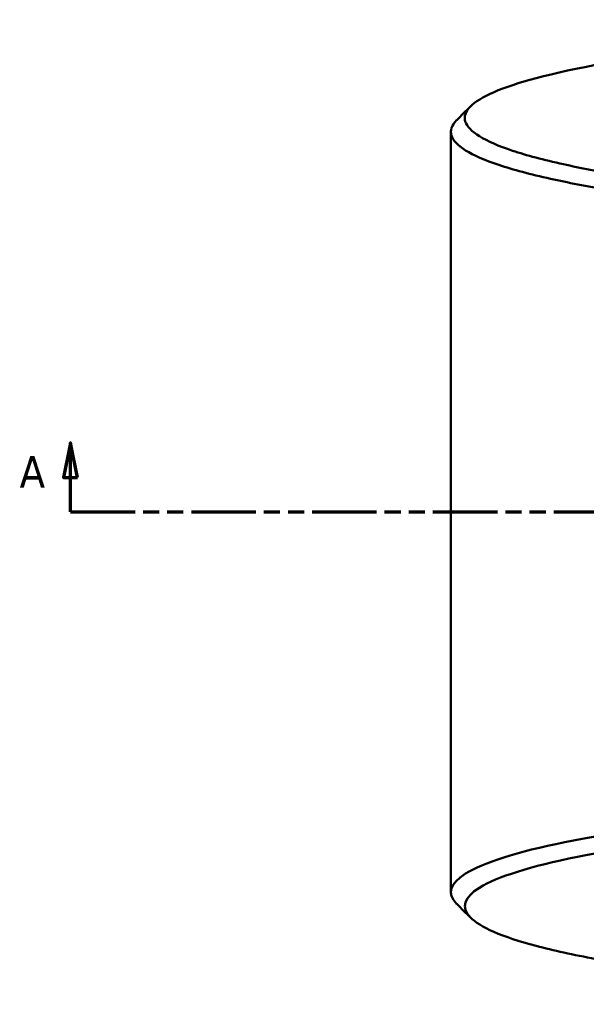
# Model space of a CAD drawing. Header units: millimetres. Extents: x 0 to 1062, y -443 to 985.
# Tile 7 of 21: x 242 to 324, y 721 to 863. Entities that reach past the tile are written whole.
import ezdxf

# ---------------------------------------------------------------- set-up
doc = ezdxf.new("R2010")
doc.units = ezdxf.units.MM
doc.linetypes.add('DOUBLE_DASH_CHAIN', pattern=[1.2403, 0.6614, -0.0827, 0.1654, -0.0827, 0.1654, -0.0827])
doc.layers.add('Section Line (ANSI)', color=7, linetype='DOUBLE_DASH_CHAIN', lineweight=70)
doc.layers.add('Visible (ANSI)', color=7, linetype='Continuous', lineweight=50)
doc.styles.add('Label Text (ANSI)', font='tahoma.ttf')

# ---------------------------------------------------------------- blocks, each defined once
blk = doc.blocks.new('2dTransSection0')
at = {"layer": 'Section Line (ANSI)', "linetype": 'Continuous'}
for p, q in [((249.73, 801.95), (248.73, 796.95)), ((249.73, 796.95), (249.73, 801.95)), ((250.73, 796.95), (249.73, 801.95)), ((248.73, 796.95), (250.73, 796.95)), ((249.73, 791.95), (249.73, 796.95)), ((249.73, 791.95), (259.07, 791.95))]:
    blk.add_line(p, q, dxfattribs=at)
at = {"layer": 'Section Line (ANSI)', "linetype": 'DOUBLE_DASH_CHAIN', "ltscale": 14.063424}
blk.add_line((249.73, 791.95), (642.81, 791.95), dxfattribs=at)
at = {"layer": 'Section Line (ANSI)', "linetype": 'Continuous', "flags": 128}
blk.add_lwpolyline([(250.73, 796.95), (249.73, 801.95), (248.73, 796.95), (250.73, 796.95)], dxfattribs=at)
at = {"layer": 'Section Line (ANSI)'}
blk.add_solid([(250.73, 796.95), (249.73, 801.95), (248.73, 796.95), (250.73, 796.95)], dxfattribs=at)
at = {"layer": 'Section Line (ANSI)', "insert": (242.37, 795.45), "char_height": 4.57, "attachment_point": 7, "style": 'Label Text (ANSI)'}
blk.add_mtext('A', dxfattribs=at)

msp = doc.modelspace()

# ---------------------------------------------------------------- linework, layer by layer
at = {"layer": 'Visible (ANSI)'}
msp.add_line((304.64, 846.88), (304.64, 737.01), dxfattribs=at)
for points, knots in [([(389.95, 835.37), (388.15, 835.44), (386.37, 835.51), (380.05, 835.79), (375.59, 836.03), (366.95, 836.57), (362.77, 836.87), (351.52, 837.78), (344.84, 838.46), (335.34, 839.67), (332.07, 840.15), (326.06, 841.14), (323.33, 841.66), (318.03, 842.83), (315.57, 843.48), (311.51, 844.84), (309.92, 845.53), (307.64, 846.94), (306.95, 847.65), (306.5, 849.09), (306.73, 849.8), (307.43, 850.52), (308.81, 851.94), (312.04, 853.34), (322.44, 856.11), (330.04, 857.46), (348.13, 859.74), (358.46, 860.68), (381.71, 862.17), (394.74, 862.69), (411.32, 863.01), (414.5, 863.06), (417.69, 863.09)], [0.316853, 0.316853, 0.316853, 0.316853, 0.363629, 0.363629, 0.484656, 0.484656, 0.605683, 0.605683, 0.82389, 0.82389, 0.952247, 0.952247, 1.080604, 1.080604, 1.231612, 1.231612, 1.38262, 1.38262, 1.533628, 1.533628, 1.684636, 1.684636, 1.684636, 1.986653, 1.986653, 2.323314, 2.323314, 2.642895, 2.642895, 2.97981, 2.97981, 3.059259, 3.059259, 3.059259, 3.059259]), ([(305.49, 848.58), (305.48, 848.57), (305.47, 848.56), (305.47, 848.56), (304.75, 847.83), (304.5, 847.1), (304.94, 845.65), (305.62, 844.92), (307.92, 843.49), (309.53, 842.78), (313.63, 841.41), (316.12, 840.74), (321.5, 839.55), (324.27, 839.02), (330.37, 838.01), (333.7, 837.53), (343.35, 836.3), (350.15, 835.61), (361.59, 834.67), (365.84, 834.37), (374.64, 833.82), (379.17, 833.58), (385.07, 833.32), (386.33, 833.26), (387.6, 833.21)], [-1.686069, -1.686069, -1.686069, -1.686069, -1.684636, -1.684636, -1.684636, -1.533628, -1.533628, -1.38262, -1.38262, -1.231612, -1.231612, -1.080604, -1.080604, -0.952247, -0.952247, -0.82389, -0.82389, -0.605683, -0.605683, -0.484656, -0.484656, -0.363629, -0.363629, -0.33099, -0.33099, -0.33099, -0.33099]), ([(387.6, 750.69), (385.23, 750.59), (382.89, 750.49), (367.85, 749.75), (356.01, 748.88), (335.97, 746.78), (327.61, 745.57), (314.18, 742.83), (309.33, 741.29), (304.48, 738.26), (304.04, 736.79), (305.47, 735.34), (305.47, 735.34), (305.48, 735.33), (305.49, 735.32)], [0.33099, 0.33099, 0.33099, 0.33099, 0.391875, 0.391875, 0.727484, 0.727484, 1.046275, 1.046275, 1.38262, 1.38262, 1.684636, 1.684636, 1.684636, 1.686069, 1.686069, 1.686069, 1.686069]), ([(417.69, 720.81), (415.6, 720.83), (413.5, 720.86), (406.55, 720.97), (401.73, 721.08), (392.23, 721.37), (387.55, 721.55), (374.81, 722.15), (366.99, 722.64), (355.42, 723.56), (351.32, 723.93), (343.57, 724.74), (339.92, 725.18), (332.5, 726.17), (328.84, 726.75), (322.3, 727.96), (319.42, 728.59), (314.5, 729.9), (312.46, 730.58), (309.27, 731.97), (308.12, 732.67), (307.43, 733.38), (306.04, 734.81), (306.5, 736.26), (311.32, 739.23), (316.12, 740.75), (329.35, 743.44), (337.58, 744.63), (357.29, 746.69), (368.93, 747.55), (384.23, 748.3), (387.07, 748.42), (389.95, 748.53)], [-3.059259, -3.059259, -3.059259, -3.059259, -3.007067, -3.007067, -2.885328, -2.885328, -2.76359, -2.76359, -2.545383, -2.545383, -2.417026, -2.417026, -2.288669, -2.288669, -2.137661, -2.137661, -1.986653, -1.986653, -1.835645, -1.835645, -1.684636, -1.684636, -1.684636, -1.38262, -1.38262, -1.046275, -1.046275, -0.727484, -0.727484, -0.391875, -0.391875, -0.316853, -0.316853, -0.316853, -0.316853])]:
    msp.add_open_spline(points, degree=3, knots=knots, dxfattribs=at)
for points in [[(305.49, 848.58), (306.15, 849.24), (306.81, 849.9), (307.47, 850.56)], [(307.47, 733.34), (306.81, 734), (306.15, 734.66), (305.49, 735.32)]]:
    msp.add_open_spline(points, degree=3, dxfattribs=at)

# ---------------------------------------------------------------- block references
at = {"layer": 'Section Line (ANSI)'}
msp.add_blockref('2dTransSection0', (0, 0), dxfattribs=at)

doc.saveas('drawing.dxf')
